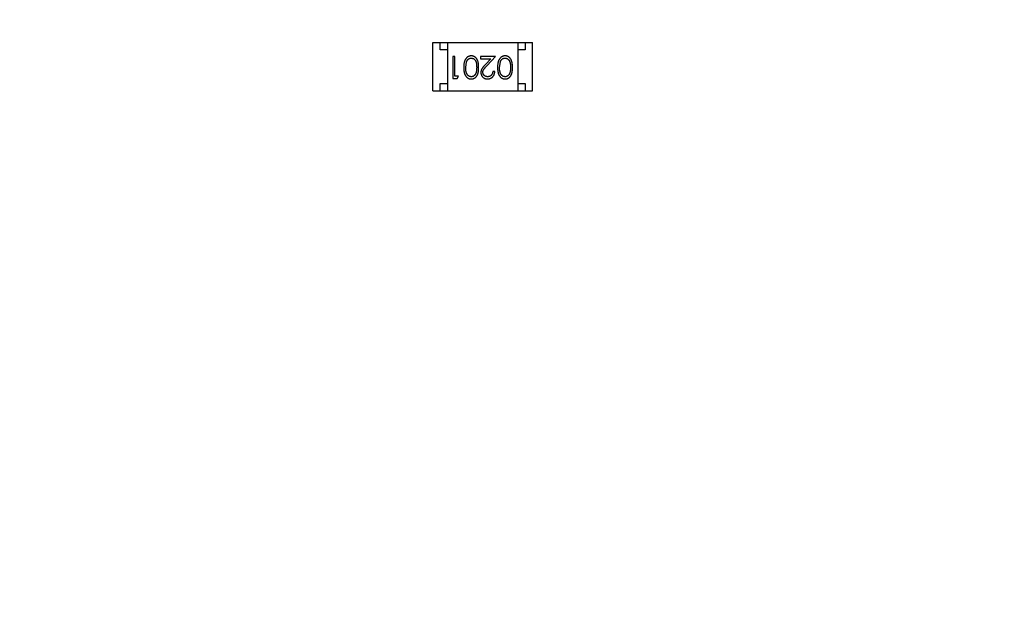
# Model space of a CAD drawing. Header units: millimetres. Extents: x -117 to 182, y -33 to 89.
# Tile 99 of 135: x 134.8 to 141.52, y 29.17 to 33.24. Entities that reach past the tile are written whole.
import ezdxf

# ---------------------------------------------------------------- set-up
doc = ezdxf.new("R2010")
doc.units = ezdxf.units.MM
doc.header["$LTSCALE"] = 1.21
doc.header["$MEASUREMENT"] = 0
doc.header["$PDMODE"] = 3
doc.header["$PDSIZE"] = 0.3125
doc.layers.get('0').update_dxf_attribs({"linetype": 'CONTINUOUS'})
doc.layers.get('DEFPOINTS').update_dxf_attribs({"linetype": 'CONTINUOUS'})
doc.layers.add('Dim', color=3, linetype='CONTINUOUS', lineweight=25)
doc.styles.get("Standard").update_dxf_attribs({"font": 'txt', "width": 0.8})
doc.dimstyles.get("Standard").update_dxf_attribs({"dimtxt": 0.15625, "dimasz": 0.1875, "dimexe": 0.125, "dimexo": 0.0625, "dimgap": 0.09, "dimtad": 0, "dimtih": 1, "dimtoh": 1, "dimzin": 4, "dimdsep": 46, "dimtxsty": 'STANDARD', "dimblk": '_FILLED', "dimblk1": '_FILLED', "dimblk2": '_FILLED', "dimcen": 0.09, "dimazin": 1, "dimtp": 0.01, "dimtm": 0.01, "dimtfac": 1, "dimtofl": 0, "dimtmove": 0, "dimatfit": 3, "dimldrblk": '_FILLED', "dimfxl": 1, "dimtolj": 1, "dimtzin": 4, "dimarcsym": 0})

# ---------------------------------------------------------------- blocks, each defined once
blk = doc.blocks.new('_FILLED')
at = {"color": 0, "linetype": 'ByBlock'}
blk.add_solid([(0, 0), (-1, 0.1667), (-1, -0.1667)], dxfattribs=at)
blk = doc.blocks.new('*D24')
at = {"color": 0, "linetype": 'ByBlock', "lineweight": -2}
for p, q in [((139.2226, 49.9239), (108.6163, 49.9239)), ((108.7413, 49.9239), (108.7413, 37.5972)), ((108.7413, 17.4239), (108.7413, 29.7506)), ((139.2226, 17.4239), (108.6163, 17.4239))]:
    blk.add_line(p, q, dxfattribs=at)
at = {"layer": 'DEFPOINTS', "color": 0, "linetype": 'ByBlock'}
for p in [(139.2851, 49.9239), (139.2851, 17.4239)]:
    blk.add_point(p, dxfattribs=at)
at = {"color": 0, "linetype": 'ByBlock', "lineweight": -2, "xscale": 2, "yscale": 2, "zscale": 2}
for p, rotation in [((108.7413, 49.9239), 90), ((108.7413, 17.4239), 270)]:
    blk.add_blockref('_FILLED', p, dxfattribs=dict(at, rotation=rotation))
at = {"color": 0, "linetype": 'ByBlock', "lineweight": -2, "insert": (108.7413, 33.6739), "char_height": 2.5, "attachment_point": 5, "rotation": 90}
blk.add_mtext('\\A1;32.50', dxfattribs=at)

msp = doc.modelspace()

# ---------------------------------------------------------------- linework, layer by layer
at = {"color": 7, "linetype": 'Continuous'}
for p, q in [((137.6211, 32.7535), (137.6211, 33.0835)), ((137.6211, 33.0835), (138.3011, 33.0835)), ((137.6711, 33.0335), (137.6711, 33.0835)), ((137.7211, 33.0835), (137.7211, 32.7535)), ((138.2011, 33.0835), (138.2011, 32.7535)), ((138.2511, 33.0835), (138.2511, 33.0335)), ((138.3011, 32.7535), (138.3011, 33.0835)), ((137.7211, 33.0335), (137.6711, 33.0335)), ((137.7593, 32.9882), (137.7593, 32.8382)), ((137.7728, 32.9882), (137.7593, 32.9882)), ((137.7728, 32.8536), (137.7728, 32.9882)), ((137.9478, 32.9882), (137.9478, 32.9728)), ((138.0497, 32.9882), (137.9478, 32.9882)), ((137.9478, 32.9728), (138.0176, 32.9728)), ((138.0176, 32.9728), (137.98, 32.9328)), ((137.9915, 32.9261), (138.0497, 32.9882)), ((138.2511, 33.0335), (138.2011, 33.0335)), ((137.8458, 32.9132), (137.8515, 32.9509)), ((138.0766, 32.9132), (138.0823, 32.9509)), ((137.7593, 32.8382), (137.787, 32.8382)), ((137.7958, 32.8536), (137.7728, 32.8536)), ((137.787, 32.8382), (137.7958, 32.8536)), ((138.0439, 32.8844), (138.0305, 32.8844)), ((137.6711, 32.7535), (137.6711, 32.8035)), ((137.6711, 32.8035), (137.7211, 32.8035)), ((138.2011, 32.8035), (138.2511, 32.8035)), ((138.2511, 32.8035), (138.2511, 32.7535)), ((137.6211, 32.7535), (138.3011, 32.7535))]:
    msp.add_line(p, q, dxfattribs=at)
msp.add_arc((143.8851, 33.6739), 23, 284.05543, 256.50213, dxfattribs=at)
for points, knots in [([(137.8842, 32.9921), (137.883, 32.992), (137.8806, 32.992), (137.8771, 32.9916), (137.8736, 32.9909), (137.8703, 32.99), (137.867, 32.9888), (137.8638, 32.9873), (137.8607, 32.9856), (137.8577, 32.9836), (137.8548, 32.9813), (137.8521, 32.9788), (137.8495, 32.976), (137.8471, 32.973), (137.8448, 32.9697), (137.8428, 32.9661), (137.8408, 32.9623), (137.8391, 32.9582), (137.8375, 32.9539), (137.8361, 32.9491), (137.835, 32.944), (137.834, 32.9386), (137.8333, 32.9327), (137.8327, 32.9266), (137.8325, 32.92), (137.8324, 32.9156), (137.8324, 32.9133)], [0, 0, 0, 0, 0.033824, 0.067298, 0.10028, 0.133019, 0.165736, 0.198792, 0.232372, 0.266409, 0.301016, 0.336196, 0.371972, 0.408574, 0.446394, 0.485225, 0.525372, 0.567224, 0.611081, 0.65775, 0.70702, 0.759235, 0.814484, 0.873227, 0.934937, 1, 1, 1, 1]), ([(137.8515, 32.9509), (137.8519, 32.952), (137.8527, 32.954), (137.854, 32.957), (137.8555, 32.9597), (137.8571, 32.9622), (137.8588, 32.9645), (137.8607, 32.9667), (137.8627, 32.9686), (137.8655, 32.9708), (137.8692, 32.9732), (137.8739, 32.9752), (137.8787, 32.9765), (137.882, 32.9766), (137.8837, 32.9767)], [0, 0, 0, 0, 0.075949, 0.148549, 0.218996, 0.286119, 0.351826, 0.416074, 0.478265, 0.540325, 0.660405, 0.774606, 0.887187, 1, 1, 1, 1]), ([(137.8837, 32.9767), (137.8853, 32.9766), (137.8887, 32.9764), (137.8935, 32.9751), (137.8983, 32.9731), (137.902, 32.9707), (137.9049, 32.9684), (137.9069, 32.9665), (137.9088, 32.9643), (137.9106, 32.962), (137.9122, 32.9595), (137.9137, 32.9568), (137.9151, 32.9539), (137.9163, 32.9508), (137.9174, 32.9473), (137.9183, 32.9436), (137.9191, 32.9394), (137.9198, 32.9349), (137.9202, 32.93), (137.9206, 32.9248), (137.9208, 32.9191), (137.9208, 32.9152), (137.9208, 32.9132)], [0, 0, 0, 0, 0.060034, 0.120278, 0.182348, 0.247919, 0.281641, 0.315701, 0.350322, 0.385703, 0.421819, 0.459196, 0.497866, 0.538301, 0.58121, 0.628183, 0.679403, 0.734699, 0.794074, 0.858416, 0.927049, 1, 1, 1, 1]), ([(137.9343, 32.9133), (137.9343, 32.9157), (137.9343, 32.9203), (137.934, 32.9271), (137.9335, 32.9334), (137.9327, 32.9394), (137.9318, 32.9449), (137.9308, 32.95), (137.9295, 32.9548), (137.9279, 32.9591), (137.9262, 32.9631), (137.9244, 32.9668), (137.9224, 32.9703), (137.9202, 32.9735), (137.9179, 32.9765), (137.9154, 32.9792), (137.9128, 32.9816), (137.91, 32.9838), (137.9071, 32.9858), (137.904, 32.9874), (137.9009, 32.9889), (137.8977, 32.99), (137.8945, 32.9909), (137.8911, 32.9916), (137.8877, 32.992), (137.8853, 32.992), (137.8842, 32.9921)], [0, 0, 0, 0, 0.068113, 0.132564, 0.193427, 0.250218, 0.303569, 0.353576, 0.400235, 0.443586, 0.484619, 0.524292, 0.56238, 0.599049, 0.63494, 0.669782, 0.704009, 0.737842, 0.771098, 0.803896, 0.836415, 0.868639, 0.900715, 0.933378, 0.966213, 1, 1, 1, 1]), ([(138.1149, 32.9921), (138.1137, 32.992), (138.1114, 32.992), (138.1078, 32.9916), (138.1044, 32.9909), (138.1011, 32.99), (138.0978, 32.9888), (138.0946, 32.9873), (138.0915, 32.9856), (138.0885, 32.9836), (138.0856, 32.9813), (138.0829, 32.9788), (138.0803, 32.976), (138.0779, 32.973), (138.0756, 32.9697), (138.0735, 32.9661), (138.0716, 32.9623), (138.0698, 32.9582), (138.0682, 32.9539), (138.0669, 32.9491), (138.0657, 32.944), (138.0648, 32.9386), (138.0641, 32.9327), (138.0635, 32.9266), (138.0632, 32.92), (138.0632, 32.9156), (138.0631, 32.9133)], [0, 0, 0, 0, 0.033824, 0.067298, 0.10028, 0.133019, 0.165736, 0.198792, 0.232372, 0.266409, 0.301016, 0.336196, 0.371972, 0.408574, 0.446394, 0.485225, 0.525372, 0.567224, 0.611081, 0.65775, 0.70702, 0.759235, 0.814484, 0.873227, 0.934937, 1, 1, 1, 1]), ([(138.0823, 32.9509), (138.0827, 32.952), (138.0834, 32.954), (138.0848, 32.957), (138.0862, 32.9597), (138.0878, 32.9622), (138.0896, 32.9645), (138.0914, 32.9667), (138.0934, 32.9686), (138.0962, 32.9708), (138.0999, 32.9732), (138.1046, 32.9752), (138.1095, 32.9765), (138.1128, 32.9766), (138.1145, 32.9767)], [0, 0, 0, 0, 0.075949, 0.148549, 0.218996, 0.286119, 0.351826, 0.416074, 0.478265, 0.540325, 0.660405, 0.774606, 0.887187, 1, 1, 1, 1]), ([(138.1145, 32.9767), (138.1161, 32.9766), (138.1194, 32.9764), (138.1243, 32.9751), (138.129, 32.9731), (138.1328, 32.9707), (138.1357, 32.9684), (138.1377, 32.9665), (138.1396, 32.9643), (138.1414, 32.962), (138.143, 32.9595), (138.1445, 32.9568), (138.1458, 32.9539), (138.1471, 32.9508), (138.1482, 32.9473), (138.1491, 32.9436), (138.1498, 32.9394), (138.1505, 32.9349), (138.151, 32.93), (138.1513, 32.9248), (138.1516, 32.9191), (138.1516, 32.9152), (138.1516, 32.9132)], [0, 0, 0, 0, 0.060034, 0.120278, 0.182348, 0.247919, 0.281641, 0.315701, 0.350322, 0.385703, 0.421819, 0.459196, 0.497866, 0.538301, 0.58121, 0.628183, 0.679403, 0.734699, 0.794074, 0.858416, 0.927049, 1, 1, 1, 1]), ([(138.1651, 32.9133), (138.1651, 32.9157), (138.165, 32.9203), (138.1647, 32.9271), (138.1642, 32.9334), (138.1635, 32.9394), (138.1626, 32.9449), (138.1616, 32.95), (138.1602, 32.9548), (138.1587, 32.9591), (138.157, 32.9631), (138.1552, 32.9668), (138.1531, 32.9703), (138.151, 32.9735), (138.1487, 32.9765), (138.1462, 32.9792), (138.1435, 32.9816), (138.1407, 32.9838), (138.1378, 32.9858), (138.1348, 32.9874), (138.1317, 32.9889), (138.1285, 32.99), (138.1252, 32.9909), (138.1219, 32.9916), (138.1184, 32.992), (138.1161, 32.992), (138.1149, 32.9921)], [0, 0, 0, 0, 0.068113, 0.132564, 0.193427, 0.250218, 0.303569, 0.353576, 0.400235, 0.443586, 0.484619, 0.524292, 0.56238, 0.599049, 0.63494, 0.669782, 0.704009, 0.737842, 0.771098, 0.803896, 0.836415, 0.868639, 0.900715, 0.933378, 0.966213, 1, 1, 1, 1]), ([(137.8324, 32.9133), (137.8324, 32.911), (137.8325, 32.9065), (137.8327, 32.8999), (137.8333, 32.8937), (137.834, 32.8879), (137.835, 32.8824), (137.8361, 32.8773), (137.8376, 32.8725), (137.8391, 32.8681), (137.841, 32.864), (137.8429, 32.8602), (137.845, 32.8566), (137.8472, 32.8533), (137.8497, 32.8503), (137.8522, 32.8475), (137.8549, 32.845), (137.8578, 32.8428), (137.8608, 32.8408), (137.8639, 32.8391), (137.8671, 32.8376), (137.8703, 32.8364), (137.8737, 32.8355), (137.8771, 32.8348), (137.8806, 32.8344), (137.883, 32.8344), (137.8842, 32.8344)], [0, 0, 0, 0, 0.065278, 0.127205, 0.186168, 0.241675, 0.294115, 0.343609, 0.390387, 0.434463, 0.476646, 0.517002, 0.555936, 0.593716, 0.630057, 0.665601, 0.700745, 0.734917, 0.768681, 0.802087, 0.834849, 0.867433, 0.900138, 0.932806, 0.966212, 1, 1, 1, 1]), ([(137.8837, 32.8498), (137.8821, 32.8498), (137.8788, 32.85), (137.8739, 32.8513), (137.8693, 32.8534), (137.8655, 32.8557), (137.8626, 32.858), (137.8606, 32.86), (137.8586, 32.8622), (137.8568, 32.8647), (137.8552, 32.8674), (137.8536, 32.8704), (137.8521, 32.8736), (137.8508, 32.877), (137.8497, 32.8807), (137.8486, 32.8846), (137.8478, 32.8887), (137.847, 32.8931), (137.8465, 32.8978), (137.8461, 32.9027), (137.8459, 32.9079), (137.8459, 32.9114), (137.8458, 32.9132)], [0, 0, 0, 0, 0.059689, 0.119507, 0.181075, 0.246162, 0.279894, 0.314468, 0.350403, 0.387474, 0.426147, 0.466624, 0.508745, 0.553328, 0.600058, 0.649177, 0.700552, 0.754894, 0.811825, 0.871514, 0.934319, 1, 1, 1, 1]), ([(137.9208, 32.9132), (137.9208, 32.9112), (137.9208, 32.9073), (137.9206, 32.9016), (137.9202, 32.8964), (137.9197, 32.8915), (137.9191, 32.8869), (137.9183, 32.8828), (137.9174, 32.879), (137.9163, 32.8756), (137.915, 32.8725), (137.9137, 32.8696), (137.9122, 32.8669), (137.9105, 32.8644), (137.9088, 32.8621), (137.9069, 32.8599), (137.9049, 32.858), (137.902, 32.8557), (137.8983, 32.8534), (137.8936, 32.8512), (137.8887, 32.85), (137.8854, 32.8498), (137.8837, 32.8498)], [0, 0, 0, 0, 0.073302, 0.142286, 0.206253, 0.266017, 0.321612, 0.372532, 0.419497, 0.462398, 0.502825, 0.541489, 0.579034, 0.615143, 0.650298, 0.684912, 0.718701, 0.752189, 0.817245, 0.879117, 0.939613, 1, 1, 1, 1]), ([(137.8842, 32.8344), (137.8853, 32.8344), (137.8877, 32.8344), (137.8911, 32.8348), (137.8945, 32.8355), (137.8978, 32.8364), (137.901, 32.8376), (137.9041, 32.8391), (137.9071, 32.8408), (137.9101, 32.8427), (137.9129, 32.8449), (137.9156, 32.8474), (137.918, 32.8501), (137.9204, 32.8531), (137.9225, 32.8563), (137.9245, 32.8597), (137.9264, 32.8634), (137.928, 32.8674), (137.9295, 32.8717), (137.9308, 32.8764), (137.9319, 32.8815), (137.9328, 32.8871), (137.9335, 32.893), (137.934, 32.8994), (137.9343, 32.9062), (137.9343, 32.9109), (137.9343, 32.9133)], [0, 0, 0, 0, 0.033742, 0.066533, 0.099153, 0.13154, 0.164087, 0.196563, 0.229707, 0.263315, 0.297504, 0.331686, 0.366482, 0.4021, 0.438958, 0.476748, 0.515985, 0.556589, 0.599519, 0.645765, 0.695487, 0.748721, 0.805687, 0.866754, 0.931405, 1, 1, 1, 1]), ([(137.98, 32.9328), (137.9786, 32.9312), (137.9758, 32.9283), (137.9719, 32.9239), (137.9683, 32.9198), (137.9651, 32.9159), (137.9623, 32.9123), (137.9598, 32.9089), (137.9577, 32.9057), (137.9554, 32.9019), (137.9531, 32.8972), (137.9511, 32.8913), (137.9499, 32.8852), (137.9498, 32.8811), (137.9497, 32.879)], [0, 0, 0, 0, 0.09953, 0.192079, 0.277712, 0.357454, 0.429648, 0.495771, 0.555538, 0.608657, 0.707578, 0.804328, 0.901298, 1, 1, 1, 1]), ([(137.9631, 32.8802), (137.9632, 32.8818), (137.9633, 32.885), (137.9644, 32.8898), (137.9661, 32.8945), (137.9681, 32.8983), (137.9701, 32.9014), (137.972, 32.9041), (137.9743, 32.907), (137.977, 32.9103), (137.9801, 32.9138), (137.9835, 32.9177), (137.9874, 32.9218), (137.9901, 32.9247), (137.9915, 32.9261)], [0, 0, 0, 0, 0.088014, 0.174976, 0.2638, 0.355443, 0.406413, 0.465519, 0.533076, 0.609353, 0.693899, 0.787171, 0.889197, 1, 1, 1, 1]), ([(138.0631, 32.9133), (138.0632, 32.911), (138.0632, 32.9065), (138.0635, 32.8999), (138.0641, 32.8937), (138.0648, 32.8879), (138.0658, 32.8824), (138.0669, 32.8773), (138.0683, 32.8725), (138.0699, 32.8681), (138.0717, 32.864), (138.0737, 32.8602), (138.0758, 32.8566), (138.078, 32.8533), (138.0804, 32.8503), (138.083, 32.8475), (138.0857, 32.845), (138.0886, 32.8428), (138.0916, 32.8408), (138.0947, 32.8391), (138.0978, 32.8376), (138.1011, 32.8364), (138.1044, 32.8355), (138.1078, 32.8348), (138.1114, 32.8344), (138.1137, 32.8344), (138.1149, 32.8344)], [0, 0, 0, 0, 0.065278, 0.127205, 0.186168, 0.241675, 0.294115, 0.343609, 0.390387, 0.434463, 0.476646, 0.517002, 0.555936, 0.593716, 0.630057, 0.665601, 0.700745, 0.734917, 0.768681, 0.802087, 0.834849, 0.867433, 0.900138, 0.932806, 0.966212, 1, 1, 1, 1]), ([(138.1145, 32.8498), (138.1128, 32.8498), (138.1095, 32.85), (138.1047, 32.8513), (138.1, 32.8534), (138.0963, 32.8557), (138.0934, 32.858), (138.0914, 32.86), (138.0894, 32.8622), (138.0876, 32.8647), (138.0859, 32.8674), (138.0844, 32.8704), (138.0829, 32.8736), (138.0816, 32.877), (138.0804, 32.8807), (138.0794, 32.8846), (138.0786, 32.8887), (138.0778, 32.8931), (138.0773, 32.8978), (138.0769, 32.9027), (138.0767, 32.9079), (138.0766, 32.9114), (138.0766, 32.9132)], [0, 0, 0, 0, 0.059689, 0.119507, 0.181075, 0.246162, 0.279894, 0.314468, 0.350403, 0.387474, 0.426147, 0.466624, 0.508745, 0.553328, 0.600058, 0.649177, 0.700552, 0.754894, 0.811825, 0.871514, 0.934319, 1, 1, 1, 1]), ([(138.1516, 32.9132), (138.1516, 32.9112), (138.1516, 32.9073), (138.1513, 32.9016), (138.151, 32.8964), (138.1505, 32.8915), (138.1499, 32.8869), (138.149, 32.8828), (138.1481, 32.879), (138.147, 32.8756), (138.1458, 32.8725), (138.1444, 32.8696), (138.1429, 32.8669), (138.1413, 32.8644), (138.1396, 32.8621), (138.1377, 32.8599), (138.1357, 32.858), (138.1328, 32.8557), (138.1291, 32.8534), (138.1244, 32.8512), (138.1194, 32.85), (138.1161, 32.8498), (138.1145, 32.8498)], [0, 0, 0, 0, 0.073302, 0.142286, 0.206253, 0.266017, 0.321612, 0.372532, 0.419497, 0.462398, 0.502825, 0.541489, 0.579034, 0.615143, 0.650298, 0.684912, 0.718701, 0.752189, 0.817245, 0.879117, 0.939613, 1, 1, 1, 1]), ([(138.1149, 32.8344), (138.1161, 32.8344), (138.1184, 32.8344), (138.1219, 32.8348), (138.1253, 32.8355), (138.1285, 32.8364), (138.1318, 32.8376), (138.1349, 32.8391), (138.1379, 32.8408), (138.1409, 32.8427), (138.1437, 32.8449), (138.1463, 32.8474), (138.1488, 32.8501), (138.1511, 32.8531), (138.1533, 32.8563), (138.1553, 32.8597), (138.1571, 32.8634), (138.1588, 32.8674), (138.1603, 32.8717), (138.1616, 32.8764), (138.1627, 32.8815), (138.1635, 32.8871), (138.1642, 32.893), (138.1647, 32.8994), (138.165, 32.9062), (138.1651, 32.9109), (138.1651, 32.9133)], [0, 0, 0, 0, 0.033742, 0.066533, 0.099153, 0.13154, 0.164087, 0.196563, 0.229707, 0.263315, 0.297504, 0.331686, 0.366482, 0.4021, 0.438958, 0.476748, 0.515985, 0.556589, 0.599519, 0.645765, 0.695487, 0.748721, 0.805687, 0.866754, 0.931405, 1, 1, 1, 1]), ([(137.9497, 32.879), (137.9497, 32.8775), (137.9498, 32.8746), (137.9504, 32.8702), (137.9514, 32.8661), (137.9527, 32.8621), (137.9545, 32.8582), (137.9567, 32.8545), (137.9592, 32.851), (137.9622, 32.8476), (137.9654, 32.8445), (137.9689, 32.8418), (137.9727, 32.8395), (137.9767, 32.8376), (137.9809, 32.8362), (137.9854, 32.8351), (137.9901, 32.8345), (137.9934, 32.8344), (137.995, 32.8344)], [0, 0, 0, 0, 0.06271, 0.123347, 0.183401, 0.242828, 0.302097, 0.36242, 0.423725, 0.487032, 0.550491, 0.612709, 0.674265, 0.73617, 0.799211, 0.863483, 0.930525, 1, 1, 1, 1]), ([(137.9957, 32.8498), (137.9946, 32.8498), (137.9924, 32.8498), (137.9891, 32.8503), (137.986, 32.851), (137.9831, 32.852), (137.9802, 32.8532), (137.9775, 32.8548), (137.975, 32.8566), (137.9726, 32.8587), (137.9703, 32.861), (137.9684, 32.8634), (137.9668, 32.8659), (137.9654, 32.8686), (137.9644, 32.8713), (137.9637, 32.8742), (137.9632, 32.8771), (137.9632, 32.8791), (137.9631, 32.8802)], [0, 0, 0, 0, 0.068027, 0.133505, 0.19695, 0.26027, 0.322741, 0.384982, 0.448465, 0.513424, 0.578224, 0.640011, 0.700094, 0.760067, 0.819012, 0.877878, 0.938035, 1, 1, 1, 1]), ([(137.995, 32.8344), (137.9967, 32.8344), (138, 32.8345), (138.0048, 32.8352), (138.0094, 32.8363), (138.0139, 32.8378), (138.0181, 32.8398), (138.0221, 32.8422), (138.0259, 32.8451), (138.0295, 32.8484), (138.0327, 32.852), (138.0356, 32.8559), (138.038, 32.8601), (138.0401, 32.8645), (138.0417, 32.8691), (138.0428, 32.874), (138.0437, 32.8791), (138.0438, 32.8826), (138.0439, 32.8844)], [0, 0, 0, 0, 0.06445, 0.126725, 0.187421, 0.247417, 0.306749, 0.366595, 0.427749, 0.490235, 0.553031, 0.614805, 0.676505, 0.738096, 0.801021, 0.864897, 0.931209, 1, 1, 1, 1]), ([(138.0305, 32.8844), (138.0303, 32.883), (138.0301, 32.8804), (138.0293, 32.8767), (138.0284, 32.8731), (138.0272, 32.8698), (138.0256, 32.8667), (138.0239, 32.8638), (138.0219, 32.8612), (138.0196, 32.8588), (138.0172, 32.8567), (138.0146, 32.8548), (138.0118, 32.8533), (138.0089, 32.852), (138.0058, 32.851), (138.0025, 32.8503), (137.9992, 32.8498), (137.9969, 32.8498), (137.9957, 32.8498)], [0, 0, 0, 0, 0.073648, 0.143686, 0.210962, 0.275557, 0.338064, 0.399311, 0.4594, 0.51934, 0.579024, 0.637809, 0.695959, 0.754122, 0.813113, 0.873453, 0.935561, 1, 1, 1, 1])]:
    msp.add_open_spline(points, degree=3, knots=knots, dxfattribs=at)

# ---------------------------------------------------------------- dimensions: what is measured, and where the dimension line sits
at = {"layer": 'Dim'}
dim = msp.add_linear_dim(base=(108.7413, 17.4239), p1=(139.2851, 49.9239), p2=(139.2851, 17.4239), angle=90, dimstyle='STANDARD', override={"dimtxt": 2.5, "dimasz": 2, "dimtih": 0, "dimtoh": 0, "dimzin": 0, "dimcen": 0.198, "dimadec": 0, "dimazin": 0, "dimtp": 0, "dimtm": 0, "dimtdec": 4, "dimtzin": 0}, dxfattribs=at)
dim.commit()
dim.dimension.update_dxf_attribs({"geometry": '*D24', "text_midpoint": (108.7413, 33.6739)})

doc.saveas('drawing.dxf')
